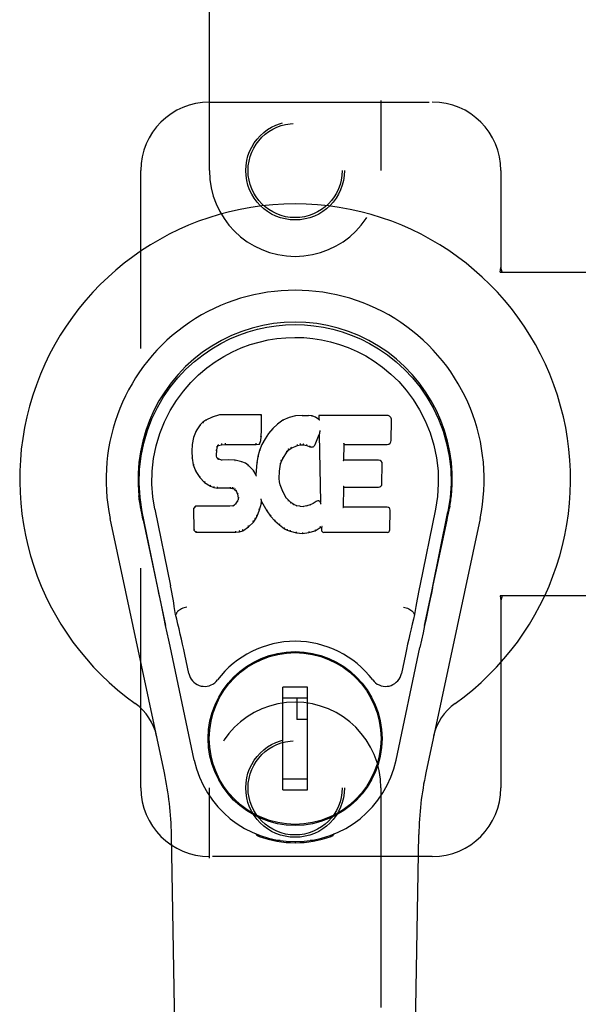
# Model space of a CAD drawing. Header units: inches. Extents: x 0 to 146, y 0 to 94.
# Tile 7 of 22: x 40.67 to 42.7, y 47.3 to 50.89. Entities that reach past the tile are written whole.
import ezdxf

# ---------------------------------------------------------------- set-up
doc = ezdxf.new("R2010")
doc.units = ezdxf.units.IN
doc.header["$LTSCALE"] = 8.008147
doc.header["$MEASUREMENT"] = 0
doc.linetypes.add('HIDDEN', pattern=[0.2, 0.1, -0.1])
doc.layers.add('DOOR_ASSEMBLY_LEFT', color=7, linetype='CONTINUOUS')

msp = doc.modelspace()

# ---------------------------------------------------------------- linework, layer by layer
at = {"layer": 'DOOR_ASSEMBLY_LEFT', "color": 8, "linetype": 'HIDDEN'}
for p, q in [((41.36, 50.34), (41.36, 52.1975)), ((41.985, 52.1975), (41.985, 50.34)), ((41.36, 50.59), (42.1725, 50.59)), ((41.11, 48.09), (41.11, 50.34)), ((42.4225, 50.34), (42.4225, 49.9869)), ((42.4195, 49.97), (42.4225, 49.9869)), ((42.4195, 49.97), (42.7404, 49.97)), ((42.4269, 49.97), (42.4225, 49.9869)), ((42.4195, 48.79), (42.4225, 48.7732)), ((42.7404, 48.79), (42.4195, 48.79)), ((42.4269, 48.79), (42.4225, 48.7732)), ((42.4225, 48.7732), (42.4225, 48.09)), ((41.36, 46.2325), (41.36, 48.09)), ((41.985, 48.09), (41.985, 46.2325)), ((42.1725, 47.84), (41.36, 47.84))]:
    msp.add_line(p, q, dxfattribs=at)
at = {"layer": 'DOOR_ASSEMBLY_LEFT', "color": 7, "linetype": 'Continuous'}
for p, q in [((41.3364, 49.4229), (41.3265, 49.4134)), ((41.3475, 49.4306), (41.3364, 49.4229)), ((41.3368, 49.4224), (41.3364, 49.4229)), ((41.3706, 49.4413), (41.3475, 49.4306)), ((41.3478, 49.4301), (41.3475, 49.4306)), ((41.3964, 49.4495), (41.3706, 49.4413)), ((41.3709, 49.4407), (41.3706, 49.4413)), ((41.3965, 49.4488), (41.3964, 49.4495)), ((41.5493, 49.4495), (41.3964, 49.4495)), ((41.5487, 49.4489), (41.5493, 49.4495)), ((41.5505, 49.3947), (41.5493, 49.4495)), ((41.6083, 49.416), (41.5912, 49.3996)), ((41.6279, 49.4303), (41.6083, 49.416)), ((41.6087, 49.4155), (41.6083, 49.416)), ((41.6504, 49.4403), (41.6279, 49.4303)), ((41.6283, 49.4298), (41.6279, 49.4303)), ((41.674, 49.4457), (41.6504, 49.4403)), ((41.6506, 49.4396), (41.6504, 49.4403)), ((41.6976, 49.448), (41.674, 49.4457)), ((41.6741, 49.445), (41.674, 49.4457)), ((41.6976, 49.4473), (41.6976, 49.448)), ((41.6976, 49.448), (41.7216, 49.4476)), ((41.7215, 49.4469), (41.7216, 49.4476)), ((41.7344, 49.4456), (41.7216, 49.4476)), ((41.7343, 49.4449), (41.7344, 49.4456)), ((41.7473, 49.4413), (41.7344, 49.4456)), ((41.747, 49.4408), (41.7473, 49.4413)), ((41.7594, 49.4334), (41.7473, 49.4413)), ((41.7592, 49.4474), (41.7594, 49.4334)), ((41.7598, 49.4468), (41.7592, 49.4474)), ((42.0079, 49.4474), (41.7592, 49.4474)), ((41.7594, 49.4334), (41.76, 49.4322)), ((42.0227, 49.3566), (42.024, 49.431)), ((41.3117, 49.3916), (41.3021, 49.3669)), ((41.3265, 49.4134), (41.3117, 49.3916)), ((41.3123, 49.3913), (41.3117, 49.3916)), ((41.327, 49.413), (41.3265, 49.4134)), ((41.5492, 49.3702), (41.5505, 49.3947)), ((41.5499, 49.3947), (41.5505, 49.3947)), ((41.576, 49.3819), (41.5627, 49.3626)), ((41.5912, 49.3996), (41.576, 49.3819)), ((41.5765, 49.3815), (41.576, 49.3819)), ((41.5916, 49.3992), (41.5912, 49.3996)), ((41.7609, 49.3813), (41.7604, 49.3784)), ((41.7611, 49.3832), (41.761, 49.3827)), ((41.7612, 49.3839), (41.7611, 49.3832)), ((41.7613, 49.3846), (41.7612, 49.3839)), ((41.7615, 49.3857), (41.7613, 49.3846)), ((41.7617, 49.3868), (41.7615, 49.3857)), ((41.7619, 49.388), (41.7617, 49.3868)), ((41.7621, 49.3894), (41.7619, 49.388)), ((41.7625, 49.3913), (41.7621, 49.3894)), ((41.7627, 49.3925), (41.7625, 49.3913)), ((41.3021, 49.3669), (41.297, 49.3419)), ((41.3026, 49.3667), (41.3021, 49.3669)), ((41.4174, 49.3461), (41.4175, 49.3447)), ((41.5304, 49.3447), (41.5303, 49.3461)), ((41.5427, 49.3438), (41.5431, 49.3433)), ((41.5431, 49.3433), (41.5476, 49.356)), ((41.547, 49.3561), (41.5476, 49.356)), ((41.5476, 49.356), (41.5492, 49.3702)), ((41.5486, 49.3703), (41.5492, 49.3702)), ((41.5627, 49.3626), (41.5516, 49.3419)), ((41.5632, 49.3623), (41.5627, 49.3626)), ((41.7455, 49.3416), (41.7604, 49.3784)), ((41.7604, 49.3784), (41.7647, 49.1313)), ((41.297, 49.3419), (41.2956, 49.3169)), ((41.2956, 49.3169), (41.2968, 49.2919)), ((41.2962, 49.3169), (41.2956, 49.3169)), ((41.2976, 49.3418), (41.297, 49.3419)), ((41.3857, 49.3052), (41.3866, 49.3192)), ((41.386, 49.3192), (41.3866, 49.3192)), ((41.3866, 49.3192), (41.3886, 49.3322)), ((41.388, 49.3324), (41.3886, 49.3322)), ((41.3886, 49.3322), (41.3902, 49.3355)), ((41.3897, 49.3359), (41.3902, 49.3355)), ((41.3902, 49.3355), (41.3928, 49.3377)), ((41.3925, 49.3382), (41.3928, 49.3377)), ((41.3928, 49.3377), (41.4041, 49.3411)), ((41.404, 49.3417), (41.4041, 49.3411)), ((41.4041, 49.3411), (41.4175, 49.3422)), ((41.4175, 49.3427), (41.4175, 49.3422)), ((41.4175, 49.3422), (41.5304, 49.3422)), ((41.5304, 49.3422), (41.5431, 49.3433)), ((41.5304, 49.3427), (41.5304, 49.3422)), ((41.543, 49.32), (41.5371, 49.2976)), ((41.5516, 49.3419), (41.543, 49.32)), ((41.5436, 49.3198), (41.543, 49.32)), ((41.5522, 49.3416), (41.5516, 49.3419)), ((41.6284, 49.2916), (41.6424, 49.3137)), ((41.6419, 49.3141), (41.6424, 49.3137)), ((41.6424, 49.3137), (41.6495, 49.3224)), ((41.6491, 49.3229), (41.6495, 49.3224)), ((41.6495, 49.3224), (41.6583, 49.3284)), ((41.658, 49.3289), (41.6583, 49.3284)), ((41.6583, 49.3284), (41.6817, 49.3381)), ((41.6815, 49.3387), (41.6817, 49.3381)), ((41.6817, 49.3381), (41.6924, 49.3409)), ((41.6924, 49.3414), (41.6924, 49.3409)), ((41.6924, 49.3409), (41.7033, 49.3407)), ((41.7034, 49.3413), (41.7033, 49.3407)), ((41.7033, 49.3407), (41.7147, 49.338)), ((41.7149, 49.3386), (41.7147, 49.338)), ((41.7147, 49.338), (41.7264, 49.3335)), ((41.7266, 49.334), (41.7264, 49.3335)), ((41.8503, 49.2848), (41.8513, 49.3421)), ((41.8507, 49.3426), (41.8513, 49.3421)), ((41.8513, 49.3421), (42.0079, 49.3421)), ((41.2974, 49.292), (41.2968, 49.2919)), ((41.2968, 49.2919), (41.3014, 49.267)), ((41.3851, 49.3052), (41.3857, 49.3052)), ((41.3856, 49.2992), (41.3862, 49.2993)), ((41.3862, 49.2993), (41.3857, 49.3052)), ((41.3876, 49.2947), (41.3862, 49.2993)), ((41.387, 49.2944), (41.3876, 49.2947)), ((41.3903, 49.291), (41.3876, 49.2947)), ((41.3898, 49.2905), (41.3903, 49.291)), ((41.394, 49.2883), (41.3903, 49.291)), ((41.3937, 49.2877), (41.394, 49.2883)), ((41.4054, 49.285), (41.394, 49.2883)), ((41.4285, 49.2858), (41.4054, 49.285)), ((41.4054, 49.2843), (41.4054, 49.285)), ((41.4285, 49.2851), (41.4285, 49.2858)), ((41.4535, 49.2844), (41.4285, 49.2858)), ((41.4285, 49.2845), (41.4285, 49.2851)), ((41.4534, 49.2838), (41.4535, 49.2844)), ((41.4786, 49.2789), (41.4535, 49.2844)), ((41.4784, 49.2783), (41.4786, 49.2789)), ((41.4911, 49.2732), (41.4786, 49.2789)), ((41.4908, 49.2727), (41.4911, 49.2732)), ((41.5022, 49.2654), (41.4911, 49.2732)), ((41.5332, 49.2748), (41.5295, 49.2327)), ((41.5371, 49.2976), (41.5332, 49.2748)), ((41.5338, 49.2747), (41.5332, 49.2748)), ((41.5376, 49.2974), (41.5371, 49.2976)), ((41.6194, 49.2698), (41.6229, 49.2809)), ((41.6224, 49.2811), (41.6229, 49.2809)), ((41.6229, 49.2809), (41.6284, 49.2916)), ((41.6279, 49.2919), (41.6284, 49.2916)), ((41.8497, 49.2842), (41.8503, 49.2848)), ((41.9769, 49.2848), (41.8503, 49.2848)), ((41.302, 49.2672), (41.3014, 49.267)), ((41.3014, 49.267), (41.3107, 49.2433)), ((41.3113, 49.2436), (41.3107, 49.2433)), ((41.3107, 49.2433), (41.3247, 49.222)), ((41.5018, 49.2649), (41.5022, 49.2654)), ((41.5204, 49.2471), (41.5022, 49.2654)), ((41.5199, 49.2468), (41.5204, 49.2471)), ((41.5295, 49.2327), (41.5204, 49.2471)), ((41.6147, 49.2182), (41.6159, 49.2442)), ((41.6153, 49.2443), (41.6159, 49.2442)), ((41.6159, 49.2442), (41.6194, 49.2698)), ((41.6188, 49.2699), (41.6194, 49.2698)), ((41.989, 49.1981), (41.9903, 49.2713)), ((41.3252, 49.2223), (41.3247, 49.222)), ((41.3247, 49.222), (41.3425, 49.2037)), ((41.3428, 49.2041), (41.3425, 49.2037)), ((41.3425, 49.2037), (41.3639, 49.1898)), ((41.53, 49.2308), (41.5295, 49.2327)), ((41.6141, 49.2181), (41.6147, 49.2182)), ((41.6157, 49.206), (41.6147, 49.2182)), ((41.6151, 49.2059), (41.6157, 49.206)), ((41.6183, 49.1942), (41.6157, 49.206)), ((41.3641, 49.1903), (41.3639, 49.1898)), ((41.3639, 49.1898), (41.3765, 49.1852)), ((41.3766, 49.1857), (41.3765, 49.1852)), ((41.3765, 49.1852), (41.3894, 49.183)), ((41.3895, 49.1835), (41.3894, 49.183)), ((41.4372, 49.1825), (41.3894, 49.183)), ((41.4373, 49.1831), (41.4372, 49.1825)), ((41.4372, 49.1825), (41.4436, 49.1819)), ((41.4437, 49.1825), (41.4436, 49.1819)), ((41.4436, 49.1819), (41.4487, 49.1802)), ((41.449, 49.1807), (41.4487, 49.1802)), ((41.4487, 49.1802), (41.4532, 49.1769)), ((41.4535, 49.1773), (41.4532, 49.1769)), ((41.4532, 49.1769), (41.4571, 49.1723)), ((41.4576, 49.1726), (41.4571, 49.1723)), ((41.4571, 49.1723), (41.463, 49.1605)), ((41.6178, 49.194), (41.6183, 49.1942)), ((41.6278, 49.1702), (41.6183, 49.1942)), ((41.6272, 49.1699), (41.6278, 49.1702)), ((41.6402, 49.1478), (41.6278, 49.1702)), ((41.8485, 49.1133), (41.8498, 49.1863)), ((41.8493, 49.1869), (41.8498, 49.1863)), ((41.8498, 49.1863), (41.9769, 49.1863)), ((41.463, 49.1362), (41.4547, 49.1252)), ((41.4635, 49.1607), (41.463, 49.1605)), ((41.463, 49.1605), (41.4653, 49.1473)), ((41.4648, 49.1414), (41.463, 49.1362)), ((41.4635, 49.1359), (41.463, 49.1362)), ((41.4653, 49.1473), (41.4648, 49.1414)), ((41.4654, 49.1413), (41.4648, 49.1414)), ((41.4659, 49.1473), (41.4653, 49.1473)), ((41.5486, 49.1424), (41.5484, 49.1434)), ((41.5488, 49.1417), (41.5486, 49.1424)), ((41.5489, 49.141), (41.5488, 49.1417)), ((41.5491, 49.1403), (41.5489, 49.141)), ((41.5492, 49.1397), (41.5491, 49.1403)), ((41.5493, 49.1392), (41.5492, 49.1397)), ((41.5494, 49.1384), (41.5493, 49.1392)), ((41.5497, 49.1276), (41.5502, 49.1335)), ((41.5502, 49.1335), (41.5498, 49.1355)), ((41.5502, 49.1335), (41.5694, 49.0996)), ((41.6397, 49.1474), (41.6402, 49.1478)), ((41.6481, 49.1385), (41.6402, 49.1478)), ((41.6476, 49.138), (41.6481, 49.1385)), ((41.6574, 49.1301), (41.6481, 49.1385)), ((41.657, 49.1296), (41.6574, 49.1301)), ((41.6676, 49.1232), (41.6574, 49.1301)), ((41.7491, 49.1342), (41.7387, 49.127)), ((41.7494, 49.1336), (41.7491, 49.1342)), ((41.7647, 49.1313), (41.7647, 49.1312)), ((41.7653, 49.1291), (41.7647, 49.1312)), ((41.1089, 49.1144), (41.1084, 49.1172)), ((41.1085, 49.1171), (41.1099, 49.11)), ((41.111, 49.1034), (41.1089, 49.1144)), ((41.1116, 49.1004), (41.111, 49.1034)), ((41.1122, 49.0973), (41.1116, 49.1004)), ((41.1146, 49.0857), (41.1122, 49.0973)), ((41.172, 48.8195), (41.1155, 49.0964)), ((41.161, 49.1056), (41.218, 48.8267)), ((41.3097, 49.1164), (41.3017, 49.1083)), ((41.3017, 49.1083), (41.3031, 49.029)), ((41.3023, 49.108), (41.3017, 49.1083)), ((41.3714, 49.117), (41.3097, 49.1164)), ((41.3099, 49.1157), (41.3097, 49.1164)), ((41.4321, 49.1173), (41.3714, 49.117)), ((41.3714, 49.1163), (41.3714, 49.117)), ((41.3714, 49.1163), (41.3714, 49.1157)), ((41.4457, 49.1183), (41.4321, 49.1173)), ((41.4321, 49.1166), (41.4321, 49.1173)), ((41.4502, 49.1208), (41.4457, 49.1183)), ((41.4459, 49.1177), (41.4457, 49.1183)), ((41.4547, 49.1252), (41.4502, 49.1208)), ((41.4506, 49.1202), (41.4502, 49.1208)), ((41.4552, 49.1248), (41.4547, 49.1252)), ((41.5336, 49.0809), (41.5429, 49.1036)), ((41.5423, 49.1038), (41.5429, 49.1036)), ((41.5429, 49.1036), (41.5497, 49.1276)), ((41.5492, 49.1277), (41.5497, 49.1276)), ((41.5699, 49.0999), (41.5694, 49.0996)), ((41.5694, 49.0996), (41.5826, 49.0808)), ((41.6673, 49.1226), (41.6676, 49.1232)), ((41.6787, 49.1187), (41.6676, 49.1232)), ((41.6786, 49.1181), (41.6787, 49.1187)), ((41.6909, 49.1166), (41.6787, 49.1187)), ((41.6909, 49.1159), (41.6909, 49.1166)), ((41.6909, 49.1166), (41.7033, 49.1161)), ((41.7154, 49.1179), (41.7033, 49.1161)), ((41.7034, 49.1154), (41.7033, 49.1161)), ((41.7274, 49.1218), (41.7154, 49.1179)), ((41.7156, 49.1173), (41.7154, 49.1179)), ((41.7387, 49.127), (41.7274, 49.1218)), ((41.7276, 49.1212), (41.7274, 49.1218)), ((41.739, 49.1264), (41.7387, 49.127)), ((41.7674, 49.1237), (41.7667, 49.1258)), ((41.8479, 49.1126), (41.8485, 49.1133)), ((42.0085, 49.1133), (41.8485, 49.1133)), ((42.0177, 49.0306), (42.0189, 49.1027)), ((42.184, 49.1056), (42.127, 48.8267)), ((42.173, 48.8195), (42.2295, 49.0964)), ((42.2314, 49.0907), (42.233, 49.0984)), ((42.233, 49.0984), (42.2335, 49.1011)), ((42.2335, 49.1011), (42.2341, 49.1038)), ((42.2341, 49.1038), (42.2366, 49.1172)), ((42.2365, 49.1172), (42.2351, 49.11)), ((41.196, 48.1454), (40.9986, 49.0714)), ((41.1166, 49.076), (41.1146, 49.0857)), ((41.1186, 49.0665), (41.1166, 49.076)), ((41.1186, 49.0664), (41.2005, 48.6822)), ((41.5026, 49.0418), (41.5205, 49.0591)), ((41.52, 49.0594), (41.5205, 49.0591)), ((41.5205, 49.0591), (41.5279, 49.0696)), ((41.5274, 49.0699), (41.5279, 49.0696)), ((41.5279, 49.0696), (41.5336, 49.0809)), ((41.5331, 49.0811), (41.5336, 49.0809)), ((41.583, 49.0811), (41.5826, 49.0808)), ((41.5826, 49.0808), (41.5979, 49.0639)), ((41.5983, 49.0643), (41.5979, 49.0639)), ((41.5979, 49.0639), (41.6149, 49.0487)), ((42.1445, 48.6822), (42.2264, 49.0664)), ((42.3463, 49.0714), (42.149, 48.1454)), ((42.2264, 49.0665), (42.2284, 49.076)), ((42.2284, 49.076), (42.2314, 49.0907)), ((41.3037, 49.0292), (41.3031, 49.029)), ((41.3031, 49.029), (41.3107, 49.0216)), ((41.3109, 49.0222), (41.3107, 49.0216)), ((41.3107, 49.0216), (41.4569, 49.0216)), ((41.4568, 49.0241), (41.4567, 49.0255)), ((41.4568, 49.0222), (41.4569, 49.0216)), ((41.4569, 49.0216), (41.4696, 49.0233)), ((41.4695, 49.0238), (41.4696, 49.0233)), ((41.4696, 49.0233), (41.4818, 49.0276)), ((41.4815, 49.0281), (41.4818, 49.0276)), ((41.4818, 49.0276), (41.5026, 49.0418)), ((41.5023, 49.0422), (41.5026, 49.0418)), ((41.6153, 49.0492), (41.6149, 49.0487)), ((41.6149, 49.0487), (41.6332, 49.0348)), ((41.6335, 49.0353), (41.6332, 49.0348)), ((41.6332, 49.0348), (41.6437, 49.0294)), ((41.644, 49.0299), (41.6437, 49.0294)), ((41.6437, 49.0294), (41.6548, 49.0257)), ((41.6549, 49.0262), (41.6548, 49.0257)), ((41.6548, 49.0257), (41.6771, 49.02)), ((41.6999, 49.0175), (41.723, 49.0207)), ((41.7229, 49.0212), (41.723, 49.0207)), ((41.723, 49.0207), (41.7452, 49.0275)), ((41.745, 49.0281), (41.7452, 49.0275)), ((41.7452, 49.0275), (41.7638, 49.0387)), ((41.7636, 49.0393), (41.7638, 49.0387)), ((41.7638, 49.0387), (41.7682, 49.0387)), ((41.7687, 49.0393), (41.7682, 49.0387)), ((41.7682, 49.0387), (41.7683, 49.0306)), ((41.7774, 49.0216), (42.0085, 49.0216)), ((41.6772, 49.0206), (41.6771, 49.02)), ((41.6771, 49.02), (41.6999, 49.0175)), ((41.6999, 49.018), (41.6999, 49.0175)), ((41.2391, 48.7229), (41.237, 48.7225)), ((42.1059, 48.7229), (42.1079, 48.7225)), ((42.1331, 48.6283), (42.1274, 48.6014)), ((41.3048, 48.1918), (41.2165, 48.6065)), ((42.0402, 48.1918), (42.1274, 48.6014)), ((41.2852, 48.507), (41.2705, 48.5761)), ((42.0745, 48.5761), (42.0598, 48.507)), ((41.5249, 48.5502), (41.5249, 48.5459)), ((41.8201, 48.5502), (41.8201, 48.5459)), ((41.6272, 48.0831), (41.6272, 48.4571)), ((41.7178, 48.4571), (41.6272, 48.4571)), ((41.7178, 48.0831), (41.7178, 48.4571)), ((41.3924, 48.4178), (41.3967, 48.4178)), ((41.6272, 48.4178), (41.7178, 48.4178)), ((41.6784, 48.4178), (41.6784, 48.339)), ((41.9482, 48.4178), (41.9526, 48.4178)), ((41.7178, 48.339), (41.6784, 48.339)), ((41.3924, 48.1225), (41.3967, 48.1225)), ((41.7178, 48.1225), (41.6272, 48.1225)), ((41.9482, 48.1225), (41.9526, 48.1225)), ((41.6272, 48.0831), (41.7178, 48.0831)), ((41.5249, 47.99), (41.5249, 47.9944)), ((41.8201, 47.99), (41.8201, 47.9944)), ((41.294, 43.7806), (41.2217, 47.9199)), ((41.5338, 47.9165), (41.531, 47.9222)), ((41.5373, 47.9197), (41.5372, 47.9151)), ((41.8077, 47.9197), (41.8078, 47.9151)), ((41.814, 47.9222), (41.8112, 47.9165)), ((42.051, 43.7806), (42.1233, 47.9199)), ((41.6178, 47.8985), (41.5968, 47.8981)), ((41.6725, 47.8942), (41.6725, 47.8902)), ((41.7481, 47.8981), (41.7272, 47.8985))]:
    msp.add_line(p, q, dxfattribs=at)
for points in [[(41.1155, 49.0964), (41.1073, 49.149), (41.1041, 49.2008), (41.1055, 49.251), (41.1111, 49.2998), (41.1207, 49.347), (41.134, 49.3923), (41.1506, 49.4355), (41.1703, 49.4765), (41.1929, 49.5153), (41.218, 49.5516), (41.2454, 49.5853), (41.2746, 49.6162), (41.3052, 49.644), (41.3368, 49.6689), (41.369, 49.6908), (41.4017, 49.71), (41.4345, 49.7264), (41.4677, 49.7405), (41.5014, 49.7523), (41.5353, 49.7618), (41.5692, 49.7691), (41.6032, 49.7744), (41.6378, 49.7776), (41.6725, 49.7786)], [(41.6725, 49.7786), (41.7067, 49.7776), (41.7411, 49.7745), (41.7755, 49.7692), (41.8097, 49.7618), (41.8435, 49.7523), (41.8772, 49.7405), (41.9108, 49.7263), (41.944, 49.7096), (41.9766, 49.6904), (42.0087, 49.6685), (42.0406, 49.6434), (42.0713, 49.6152), (42.1004, 49.5844), (42.1276, 49.5507), (42.1528, 49.5143), (42.1753, 49.4753), (42.195, 49.434), (42.2116, 49.3905), (42.2246, 49.3455), (42.234, 49.2987), (42.2396, 49.2501), (42.2409, 49.1999), (42.2376, 49.1485), (42.2295, 49.0964)], [(41.161, 49.1056), (41.1538, 49.1514), (41.1506, 49.1975), (41.1516, 49.2442), (41.1568, 49.2909), (41.1663, 49.3372), (41.1797, 49.3822), (41.1968, 49.4249), (41.217, 49.4651), (41.24, 49.5023), (41.2652, 49.5366), (41.2921, 49.5676), (41.3205, 49.5956), (41.3501, 49.6207), (41.3806, 49.6429), (41.412, 49.6624), (41.4438, 49.6793), (41.4759, 49.6937), (41.5083, 49.7056), (41.5409, 49.7152), (41.5736, 49.7226), (41.6062, 49.7279), (41.6388, 49.731), (41.6714, 49.7321), (41.7039, 49.7311), (41.7364, 49.7282), (41.7688, 49.7231), (41.8013, 49.7159), (41.8338, 49.7066), (41.8661, 49.6949), (41.8981, 49.6808), (41.9297, 49.6643), (41.9608, 49.6452), (41.9914, 49.6233), (42.0212, 49.5985), (42.0499, 49.5708), (42.0771, 49.5399), (42.1027, 49.5058), (42.1261, 49.4685), (42.1469, 49.4278), (42.1645, 49.3847), (42.1781, 49.3397), (42.1878, 49.2934)], [(41.3369, 49.4225), (41.337, 49.4225), (41.3371, 49.4225), (41.3373, 49.4226), (41.3375, 49.4225), (41.3378, 49.4224), (41.3381, 49.4223)], [(41.3479, 49.4301), (41.348, 49.4301), (41.3481, 49.4301), (41.3482, 49.4301), (41.3484, 49.43), (41.3486, 49.4299), (41.3488, 49.4297)], [(41.3709, 49.4407), (41.371, 49.4407), (41.3711, 49.4406), (41.3712, 49.4406), (41.3713, 49.4405), (41.3714, 49.4404), (41.3716, 49.4402)], [(41.3965, 49.4488), (41.3966, 49.4488), (41.3966, 49.4488), (41.3967, 49.4487), (41.3967, 49.4486), (41.3968, 49.4484), (41.3968, 49.4483)], [(41.5481, 49.4488), (41.548, 49.4488), (41.5478, 49.4488), (41.5475, 49.4487), (41.5473, 49.4486), (41.547, 49.4484), (41.5468, 49.4483)], [(41.6099, 49.4154), (41.6096, 49.4155), (41.6094, 49.4156), (41.6092, 49.4156), (41.609, 49.4156), (41.6088, 49.4156), (41.6087, 49.4155)], [(41.6292, 49.4294), (41.629, 49.4296), (41.6288, 49.4297), (41.6287, 49.4298), (41.6285, 49.4298), (41.6284, 49.4298), (41.6282, 49.4297)], [(41.6512, 49.4392), (41.6511, 49.4393), (41.651, 49.4395), (41.6509, 49.4396), (41.6508, 49.4396), (41.6507, 49.4396), (41.6506, 49.4396)], [(41.6744, 49.4445), (41.6744, 49.4446), (41.6743, 49.4448), (41.6743, 49.4449), (41.6742, 49.445), (41.6742, 49.445), (41.6741, 49.445)], [(41.6977, 49.4468), (41.6977, 49.4469), (41.6976, 49.4471), (41.6976, 49.4472), (41.6976, 49.4473), (41.6976, 49.4473), (41.6976, 49.4473)], [(41.7214, 49.4463), (41.7214, 49.4465), (41.7214, 49.4466), (41.7215, 49.4468), (41.7215, 49.4468), (41.7215, 49.4469), (41.7215, 49.4469)], [(41.7338, 49.4444), (41.7339, 49.4446), (41.734, 49.4447), (41.7341, 49.4448), (41.7342, 49.4449), (41.7342, 49.4449), (41.7343, 49.4449)], [(41.7462, 49.4404), (41.7463, 49.4405), (41.7465, 49.4406), (41.7466, 49.4407), (41.7468, 49.4408), (41.7469, 49.4408), (41.747, 49.4408)], [(41.7618, 49.4462), (41.7615, 49.4464), (41.7613, 49.4465), (41.761, 49.4466), (41.7608, 49.4467), (41.7606, 49.4467), (41.7604, 49.4468)], [(41.7621, 49.4299), (41.7618, 49.4304), (41.7615, 49.4308), (41.7612, 49.4312), (41.7609, 49.4315), (41.7607, 49.4317), (41.7604, 49.4319)], [(41.3124, 49.3914), (41.3125, 49.3915), (41.3128, 49.3917), (41.313, 49.3918), (41.3133, 49.3918), (41.3137, 49.3918), (41.314, 49.3917)], [(41.327, 49.413), (41.3272, 49.4132), (41.3274, 49.4132), (41.3276, 49.4133), (41.3279, 49.4132), (41.3282, 49.4132), (41.3285, 49.4131)], [(41.5499, 49.3946), (41.5498, 49.395), (41.5496, 49.3954), (41.5493, 49.3957), (41.5489, 49.3959), (41.5484, 49.396), (41.5479, 49.3961)], [(41.5781, 49.3817), (41.5778, 49.3817), (41.5775, 49.3818), (41.5772, 49.3818), (41.5769, 49.3817), (41.5767, 49.3816), (41.5765, 49.3815)], [(41.5931, 49.3992), (41.5928, 49.3993), (41.5925, 49.3994), (41.5923, 49.3994), (41.592, 49.3994), (41.5918, 49.3993), (41.5916, 49.3992)], [(41.761, 49.3821), (41.7609, 49.3819), (41.7609, 49.3817), (41.7609, 49.3815)], [(41.761, 49.3827), (41.761, 49.3825), (41.761, 49.3823), (41.761, 49.3821)], [(41.3027, 49.3668), (41.3028, 49.3671), (41.3031, 49.3673), (41.3034, 49.3674), (41.3037, 49.3675), (41.3041, 49.3676), (41.3045, 49.3675)], [(41.4036, 49.345), (41.4038, 49.3446), (41.4039, 49.3441), (41.404, 49.3436), (41.4041, 49.343), (41.4041, 49.3425), (41.4042, 49.3421), (41.4041, 49.3418), (41.404, 49.3417)], [(41.4175, 49.3447), (41.4175, 49.3442), (41.4175, 49.3437), (41.4175, 49.3433), (41.4175, 49.343), (41.4175, 49.3428), (41.4175, 49.3427)], [(41.5304, 49.3427), (41.5304, 49.3428), (41.5304, 49.343), (41.5304, 49.3433), (41.5304, 49.3437), (41.5304, 49.3442), (41.5304, 49.3447)], [(41.5427, 49.3441), (41.5428, 49.3444), (41.5427, 49.3447), (41.5426, 49.3451), (41.5424, 49.3455), (41.5422, 49.3459), (41.5419, 49.3463), (41.5416, 49.3467), (41.5412, 49.347)], [(41.547, 49.3562), (41.5469, 49.3566), (41.5468, 49.3569), (41.5465, 49.3573), (41.5461, 49.3576), (41.5456, 49.3578), (41.545, 49.3579)], [(41.5486, 49.3703), (41.5485, 49.3707), (41.5483, 49.371), (41.548, 49.3713), (41.5476, 49.3716), (41.5471, 49.3717), (41.5466, 49.3718)], [(41.5649, 49.3626), (41.5646, 49.3627), (41.5642, 49.3627), (41.5639, 49.3627), (41.5637, 49.3626), (41.5634, 49.3625), (41.5632, 49.3622)], [(41.6924, 49.3414), (41.6924, 49.3415), (41.6924, 49.3417), (41.6924, 49.3421), (41.6924, 49.3426), (41.6924, 49.3431), (41.6923, 49.3437), (41.6922, 49.3443), (41.6921, 49.3448)], [(41.7034, 49.3413), (41.7033, 49.3413), (41.7033, 49.3416), (41.7033, 49.3419), (41.7033, 49.3424), (41.7033, 49.3429), (41.7034, 49.3435), (41.7035, 49.3441), (41.7036, 49.3446)], [(41.8487, 49.346), (41.849, 49.3458), (41.8493, 49.3456), (41.8495, 49.3453), (41.8497, 49.3451), (41.8499, 49.3448), (41.8501, 49.3446)], [(41.8501, 49.3446), (41.8503, 49.3443), (41.8504, 49.3441), (41.8505, 49.3438), (41.8506, 49.3436), (41.8507, 49.3434), (41.8507, 49.3432)], [(41.2962, 49.317), (41.2963, 49.3173), (41.2965, 49.3176), (41.2968, 49.3179), (41.2972, 49.3181), (41.2977, 49.3182), (41.2982, 49.3183)], [(41.2976, 49.3418), (41.2978, 49.3421), (41.298, 49.3424), (41.2983, 49.3426), (41.2987, 49.3428), (41.2991, 49.3429), (41.2996, 49.3429)], [(41.384, 49.3208), (41.3846, 49.3207), (41.385, 49.3206), (41.3854, 49.3203), (41.3858, 49.32), (41.386, 49.3196), (41.386, 49.3192)], [(41.3861, 49.3344), (41.3866, 49.3342), (41.3871, 49.334), (41.3875, 49.3337), (41.3878, 49.3334), (41.388, 49.333), (41.388, 49.3326)], [(41.3881, 49.3385), (41.3887, 49.3382), (41.3892, 49.3378), (41.3895, 49.3374), (41.3898, 49.3369), (41.3899, 49.3365), (41.3898, 49.336)], [(41.3915, 49.3413), (41.3919, 49.341), (41.3921, 49.3406), (41.3924, 49.3401), (41.3926, 49.3396), (41.3927, 49.3392), (41.3927, 49.3388), (41.3927, 49.3385), (41.3926, 49.3382)], [(41.5455, 49.3206), (41.5451, 49.3206), (41.5447, 49.3206), (41.5443, 49.3205), (41.544, 49.3203), (41.5438, 49.3201), (41.5436, 49.3198)], [(41.5539, 49.3422), (41.5536, 49.3422), (41.5532, 49.3422), (41.5529, 49.3422), (41.5526, 49.342), (41.5523, 49.3418), (41.5521, 49.3416)], [(41.6419, 49.3141), (41.642, 49.3144), (41.642, 49.3147), (41.6419, 49.3151), (41.6417, 49.3155), (41.6414, 49.3158), (41.6411, 49.3161), (41.6407, 49.3164), (41.6403, 49.3166)], [(41.6492, 49.3229), (41.6493, 49.3232), (41.6493, 49.3235), (41.6492, 49.3239), (41.6491, 49.3243), (41.6488, 49.3247), (41.6485, 49.3251), (41.6482, 49.3254), (41.6477, 49.3257)], [(41.658, 49.3289), (41.6582, 49.3291), (41.6582, 49.3294), (41.6582, 49.3298), (41.6581, 49.3303), (41.6579, 49.3307), (41.6577, 49.3312), (41.6574, 49.3317), (41.657, 49.332)], [(41.6815, 49.3387), (41.6816, 49.3388), (41.6817, 49.3391), (41.6817, 49.3394), (41.6816, 49.3399), (41.6815, 49.3404), (41.6813, 49.3409), (41.6811, 49.3415), (41.6808, 49.3419)], [(41.7149, 49.3386), (41.7148, 49.3387), (41.7147, 49.339), (41.7147, 49.3393), (41.7147, 49.3398), (41.7148, 49.3403), (41.715, 49.3408), (41.7152, 49.3414), (41.7155, 49.3419)], [(41.7273, 49.3373), (41.727, 49.3369), (41.7268, 49.3364), (41.7266, 49.3359), (41.7264, 49.3354), (41.7264, 49.3349), (41.7263, 49.3345), (41.7264, 49.3342), (41.7266, 49.334)], [(41.2974, 49.292), (41.2975, 49.2924), (41.2977, 49.2928), (41.298, 49.2931), (41.2984, 49.2933), (41.2989, 49.2935), (41.2994, 49.2936)], [(41.3832, 49.3066), (41.3837, 49.3065), (41.3841, 49.3064), (41.3845, 49.3062), (41.3848, 49.3059), (41.3851, 49.3056), (41.3851, 49.3052)], [(41.3836, 49.3002), (41.3841, 49.3002), (41.3845, 49.3001), (41.3848, 49.3), (41.3851, 49.2998), (41.3854, 49.2996), (41.3855, 49.2993)], [(41.3853, 49.2949), (41.3856, 49.2949), (41.3859, 49.2949), (41.3862, 49.2949), (41.3865, 49.2948), (41.3868, 49.2947), (41.3869, 49.2945)], [(41.3884, 49.2905), (41.3887, 49.2906), (41.3889, 49.2907), (41.3892, 49.2907), (41.3894, 49.2907), (41.3896, 49.2906), (41.3897, 49.2906)], [(41.3928, 49.2873), (41.393, 49.2874), (41.3931, 49.2875), (41.3933, 49.2876), (41.3934, 49.2877), (41.3935, 49.2877), (41.3936, 49.2877)], [(41.4051, 49.2838), (41.4052, 49.2839), (41.4052, 49.2841), (41.4053, 49.2842), (41.4053, 49.2843), (41.4053, 49.2843), (41.4054, 49.2843)], [(41.4532, 49.2832), (41.4532, 49.2834), (41.4533, 49.2835), (41.4533, 49.2837), (41.4533, 49.2837), (41.4534, 49.2838), (41.4534, 49.2838)], [(41.4778, 49.2778), (41.4779, 49.278), (41.4781, 49.2781), (41.4782, 49.2782), (41.4782, 49.2783), (41.4783, 49.2783), (41.4784, 49.2783)], [(41.4898, 49.2724), (41.4901, 49.2725), (41.4903, 49.2726), (41.4904, 49.2727), (41.4905, 49.2727), (41.4907, 49.2727), (41.4908, 49.2727)], [(41.5357, 49.2758), (41.5353, 49.2758), (41.5348, 49.2757), (41.5344, 49.2756), (41.5341, 49.2754), (41.5339, 49.2751), (41.5338, 49.2747)], [(41.5396, 49.2984), (41.5391, 49.2984), (41.5387, 49.2983), (41.5383, 49.2982), (41.538, 49.298), (41.5378, 49.2977), (41.5376, 49.2974)], [(41.6224, 49.2812), (41.6224, 49.2816), (41.6223, 49.282), (41.622, 49.2824), (41.6216, 49.2828), (41.6211, 49.2831), (41.6206, 49.2832)], [(41.6279, 49.2919), (41.628, 49.2923), (41.6279, 49.2928), (41.6277, 49.2932), (41.6273, 49.2937), (41.6268, 49.294), (41.6262, 49.2942)], [(41.8477, 49.2836), (41.8479, 49.2838), (41.8482, 49.2839), (41.8484, 49.284), (41.8486, 49.2841), (41.8489, 49.2842), (41.849, 49.2842)], [(42.1878, 49.2934), (42.1932, 49.2459), (42.1944, 49.1983), (42.1913, 49.1517), (42.184, 49.1056)], [(41.302, 49.2673), (41.302, 49.2677), (41.3022, 49.2681), (41.3025, 49.2684), (41.3028, 49.2687), (41.3033, 49.269), (41.3039, 49.2691)], [(41.3112, 49.2437), (41.3112, 49.2441), (41.3113, 49.2445), (41.3116, 49.2449), (41.3119, 49.2453), (41.3124, 49.2456), (41.313, 49.2459)], [(41.5005, 49.2648), (41.5008, 49.2649), (41.501, 49.265), (41.5012, 49.265), (41.5014, 49.265), (41.5016, 49.265), (41.5017, 49.2649)], [(41.5183, 49.2469), (41.5186, 49.247), (41.5189, 49.247), (41.5192, 49.247), (41.5194, 49.247), (41.5196, 49.2469), (41.5198, 49.2468)], [(41.6153, 49.2443), (41.6152, 49.2447), (41.615, 49.245), (41.6147, 49.2453), (41.6143, 49.2456), (41.6138, 49.2457), (41.6133, 49.2458)], [(41.6188, 49.27), (41.6188, 49.2704), (41.6186, 49.2708), (41.6183, 49.2711), (41.6179, 49.2714), (41.6174, 49.2716), (41.6169, 49.2717)], [(41.3251, 49.2224), (41.325, 49.2227), (41.325, 49.223), (41.3251, 49.2234), (41.3253, 49.2237), (41.3256, 49.2241), (41.3259, 49.2244), (41.3263, 49.2247), (41.3267, 49.2249)], [(41.3428, 49.2042), (41.3427, 49.2044), (41.3426, 49.2047), (41.3427, 49.2051), (41.3428, 49.2055), (41.3431, 49.2059), (41.3434, 49.2063), (41.3437, 49.2067), (41.3441, 49.207)], [(41.5314, 49.2262), (41.5309, 49.2281), (41.5307, 49.2289), (41.5304, 49.2297), (41.5303, 49.2302), (41.5301, 49.2306)], [(41.6141, 49.2182), (41.614, 49.2185), (41.6138, 49.2189), (41.6135, 49.2191), (41.6131, 49.2193), (41.6126, 49.2194), (41.6121, 49.2195)], [(41.6151, 49.206), (41.615, 49.2063), (41.6147, 49.2065), (41.6144, 49.2067), (41.614, 49.2069), (41.6136, 49.207), (41.6132, 49.207)], [(41.3641, 49.1903), (41.364, 49.1905), (41.3639, 49.1908), (41.3639, 49.1912), (41.364, 49.1916), (41.3642, 49.1921), (41.3644, 49.1926), (41.3647, 49.1931), (41.365, 49.1935)], [(41.3766, 49.1857), (41.3765, 49.1858), (41.3765, 49.1861), (41.3765, 49.1864), (41.3765, 49.1869), (41.3766, 49.1874), (41.3768, 49.188), (41.3769, 49.1885), (41.3772, 49.189)], [(41.3895, 49.1835), (41.3895, 49.1836), (41.3894, 49.1838), (41.3894, 49.1842), (41.3894, 49.1847), (41.3895, 49.1852), (41.3895, 49.1858), (41.3896, 49.1864), (41.3897, 49.1869)], [(41.4373, 49.1831), (41.4372, 49.1831), (41.4372, 49.1834), (41.4372, 49.1837), (41.4372, 49.1842), (41.4372, 49.1847), (41.4373, 49.1853), (41.4373, 49.1859), (41.4374, 49.1864)], [(41.4437, 49.1825), (41.4436, 49.1826), (41.4436, 49.1828), (41.4436, 49.1832), (41.4436, 49.1836), (41.4437, 49.1842), (41.4438, 49.1847), (41.444, 49.1853), (41.4442, 49.1858)], [(41.4489, 49.1807), (41.4488, 49.1809), (41.4487, 49.1812), (41.4487, 49.1816), (41.4488, 49.1821), (41.449, 49.1826), (41.4493, 49.183), (41.4496, 49.1835), (41.4499, 49.1839)], [(41.4536, 49.1773), (41.4534, 49.1776), (41.4533, 49.1779), (41.4534, 49.1783), (41.4536, 49.1787), (41.4538, 49.1791), (41.4541, 49.1795), (41.4545, 49.1798), (41.4549, 49.1801)], [(41.4575, 49.1727), (41.4574, 49.1731), (41.4575, 49.1735), (41.4578, 49.174), (41.4581, 49.1744), (41.4586, 49.1748), (41.4592, 49.1751)], [(41.6177, 49.194), (41.6176, 49.1943), (41.6173, 49.1945), (41.617, 49.1947), (41.6167, 49.1948), (41.6163, 49.1948), (41.6159, 49.1948)], [(41.6272, 49.1699), (41.627, 49.1701), (41.6268, 49.1703), (41.6265, 49.1704), (41.6262, 49.1705), (41.6258, 49.1705), (41.6254, 49.1704)], [(41.8473, 49.1902), (41.8476, 49.19), (41.8478, 49.1898), (41.848, 49.1896), (41.8483, 49.1893), (41.8485, 49.1891), (41.8487, 49.1888)], [(41.8487, 49.1888), (41.8488, 49.1886), (41.849, 49.1883), (41.8491, 49.1881), (41.8492, 49.1879), (41.8492, 49.1876), (41.8492, 49.1875)], [(41.1084, 49.1172), (41.1073, 49.1235), (41.1063, 49.1298), (41.1053, 49.136), (41.1045, 49.1423), (41.1037, 49.1485), (41.103, 49.1546)], [(41.4635, 49.1608), (41.4635, 49.1612), (41.4637, 49.1616), (41.464, 49.162), (41.4644, 49.1623), (41.4649, 49.1625), (41.4654, 49.1627)], [(41.4636, 49.136), (41.4638, 49.1362), (41.464, 49.1363), (41.4643, 49.1364), (41.4646, 49.1364), (41.4649, 49.1364), (41.4653, 49.1363)], [(41.4655, 49.1414), (41.4656, 49.1417), (41.4659, 49.1419), (41.4662, 49.1421), (41.4665, 49.1422), (41.4669, 49.1422), (41.4674, 49.1422)], [(41.4659, 49.1474), (41.466, 49.1477), (41.4662, 49.148), (41.4666, 49.1483), (41.467, 49.1485), (41.4674, 49.1487), (41.4679, 49.1487)], [(41.5492, 49.1278), (41.5491, 49.1282), (41.5489, 49.1285), (41.5486, 49.1289), (41.5482, 49.1291), (41.5477, 49.1293), (41.5472, 49.1294)], [(41.5496, 49.1372), (41.5496, 49.1376), (41.5496, 49.1378), (41.5494, 49.1384)], [(41.5498, 49.1357), (41.5498, 49.1358), (41.5498, 49.136), (41.5498, 49.1361), (41.5498, 49.1363), (41.5498, 49.1365), (41.5497, 49.1368), (41.5497, 49.137), (41.5496, 49.1372)], [(41.6381, 49.1477), (41.6384, 49.1478), (41.6387, 49.1478), (41.639, 49.1478), (41.6392, 49.1477), (41.6394, 49.1476), (41.6396, 49.1475)], [(41.6462, 49.138), (41.6465, 49.1381), (41.6468, 49.1382), (41.647, 49.1382), (41.6472, 49.1382), (41.6475, 49.1381), (41.6477, 49.138)], [(41.6558, 49.1294), (41.6561, 49.1296), (41.6564, 49.1297), (41.6565, 49.1297), (41.6567, 49.1297), (41.6569, 49.1297), (41.6571, 49.1296)], [(41.7646, 49.1313), (41.7639, 49.1322), (41.7633, 49.133), (41.7625, 49.1337), (41.7618, 49.1343), (41.7611, 49.1348), (41.7603, 49.1352), (41.7595, 49.1355), (41.7587, 49.1358), (41.7579, 49.136), (41.7571, 49.1362), (41.7563, 49.1363), (41.7555, 49.1363)], [(41.7667, 49.1258), (41.7663, 49.1268), (41.766, 49.1276), (41.7658, 49.1283), (41.7655, 49.1288)], [(42.2365, 49.1172), (42.2376, 49.1236), (42.2387, 49.1299), (42.2396, 49.1362), (42.2405, 49.1424), (42.2413, 49.1486), (42.242, 49.1546)], [(41.3026, 49.1083), (41.3028, 49.1084), (41.3031, 49.1085), (41.3033, 49.1086), (41.3037, 49.1087), (41.304, 49.1086), (41.3043, 49.1086)], [(41.31, 49.1157), (41.3101, 49.1157), (41.3103, 49.1157), (41.3104, 49.1156), (41.3105, 49.1155), (41.3106, 49.1153), (41.3108, 49.1152)], [(41.4321, 49.1166), (41.4321, 49.1166), (41.4321, 49.1165), (41.4322, 49.1165), (41.4322, 49.1163), (41.4322, 49.1162), (41.4322, 49.116)], [(41.4459, 49.1177), (41.446, 49.1177), (41.4461, 49.1176), (41.4462, 49.1176), (41.4463, 49.1175), (41.4464, 49.1173), (41.4465, 49.1172)], [(41.4507, 49.1203), (41.4508, 49.1203), (41.451, 49.1203), (41.4512, 49.1203), (41.4514, 49.1203), (41.4516, 49.1202), (41.4518, 49.12)], [(41.4552, 49.1247), (41.4554, 49.1249), (41.4556, 49.125), (41.4559, 49.125), (41.4561, 49.125), (41.4564, 49.1249), (41.4567, 49.1248)], [(41.5423, 49.1038), (41.5423, 49.1042), (41.5422, 49.1047), (41.5419, 49.1051), (41.5415, 49.1054), (41.541, 49.1057), (41.5404, 49.1058)], [(41.5698, 49.0999), (41.5697, 49.1003), (41.5698, 49.1008), (41.5701, 49.1012), (41.5705, 49.1017), (41.571, 49.102), (41.5715, 49.1023)], [(41.6664, 49.1223), (41.6666, 49.1225), (41.6668, 49.1226), (41.6669, 49.1226), (41.6671, 49.1227), (41.6672, 49.1227), (41.6673, 49.1226)], [(41.678, 49.1176), (41.6782, 49.1178), (41.6783, 49.1179), (41.6783, 49.118), (41.6784, 49.1181), (41.6785, 49.1181), (41.6786, 49.1181)], [(41.6907, 49.1154), (41.6907, 49.1155), (41.6907, 49.1157), (41.6908, 49.1158), (41.6908, 49.1159), (41.6908, 49.1159), (41.6909, 49.1159)], [(41.7035, 49.1149), (41.7035, 49.115), (41.7034, 49.1152), (41.7034, 49.1153), (41.7034, 49.1154), (41.7034, 49.1154), (41.7034, 49.1154)], [(41.716, 49.1168), (41.7159, 49.1169), (41.7158, 49.1171), (41.7158, 49.1172), (41.7157, 49.1172), (41.7156, 49.1173), (41.7156, 49.1173)], [(41.7283, 49.1207), (41.7282, 49.1209), (41.728, 49.121), (41.7279, 49.1211), (41.7278, 49.1212), (41.7277, 49.1212), (41.7276, 49.1212)], [(41.7399, 49.1261), (41.7397, 49.1263), (41.7395, 49.1264), (41.7394, 49.1264), (41.7392, 49.1265), (41.7391, 49.1265), (41.739, 49.1264)], [(41.8459, 49.112), (41.8462, 49.1122), (41.8464, 49.1123), (41.8467, 49.1125), (41.8469, 49.1125), (41.8471, 49.1126), (41.8473, 49.1126)], [(41.52, 49.0594), (41.5202, 49.0597), (41.5202, 49.0601), (41.5201, 49.0605), (41.5199, 49.0608), (41.5197, 49.0612), (41.5194, 49.0616), (41.519, 49.0619), (41.5185, 49.0621)], [(41.5273, 49.0699), (41.5275, 49.0703), (41.5274, 49.0708), (41.5271, 49.0713), (41.5267, 49.0717), (41.5262, 49.0721), (41.5257, 49.0723)], [(41.5331, 49.0811), (41.5332, 49.0815), (41.5331, 49.082), (41.5328, 49.0824), (41.5324, 49.0828), (41.5319, 49.0831), (41.5313, 49.0833)], [(41.583, 49.0812), (41.5829, 49.0815), (41.5829, 49.0818), (41.583, 49.0822), (41.5832, 49.0826), (41.5834, 49.0829), (41.5838, 49.0833), (41.5842, 49.0835), (41.5846, 49.0837)], [(41.5983, 49.0643), (41.5981, 49.0646), (41.5981, 49.0649), (41.5981, 49.0652), (41.5983, 49.0656), (41.5985, 49.066), (41.5988, 49.0664), (41.5992, 49.0668), (41.5997, 49.0671)], [(41.3037, 49.0296), (41.3038, 49.03), (41.304, 49.0304), (41.3043, 49.0307), (41.3046, 49.031), (41.3051, 49.0313), (41.3057, 49.0315)], [(41.3109, 49.0222), (41.3108, 49.0224), (41.3107, 49.0226), (41.3107, 49.0229), (41.3108, 49.0233), (41.3109, 49.0237), (41.311, 49.0241)], [(41.311, 49.0241), (41.3111, 49.0244), (41.3112, 49.0246), (41.3114, 49.0249), (41.3115, 49.0251), (41.3116, 49.0253), (41.3117, 49.0255)], [(41.4568, 49.0222), (41.4569, 49.0222), (41.4569, 49.0224), (41.4569, 49.0228), (41.4569, 49.0232), (41.4569, 49.0236), (41.4568, 49.0241)], [(41.4695, 49.0238), (41.4696, 49.0239), (41.4696, 49.0242), (41.4696, 49.0246), (41.4696, 49.025), (41.4695, 49.0255), (41.4694, 49.0261), (41.4692, 49.0267), (41.469, 49.0271)], [(41.4815, 49.0281), (41.4817, 49.0283), (41.4818, 49.0286), (41.4818, 49.029), (41.4817, 49.0294), (41.4815, 49.0299), (41.4813, 49.0304), (41.481, 49.0309), (41.4806, 49.0312)], [(41.5022, 49.0422), (41.5024, 49.0425), (41.5025, 49.0428), (41.5024, 49.0432), (41.5023, 49.0436), (41.5021, 49.044), (41.5018, 49.0445), (41.5014, 49.0448), (41.501, 49.0451)], [(41.6153, 49.0492), (41.6151, 49.0494), (41.6151, 49.0498), (41.6151, 49.0502), (41.6153, 49.0506), (41.6155, 49.051), (41.6158, 49.0514), (41.6162, 49.0518), (41.6166, 49.0521)], [(41.6335, 49.0353), (41.6334, 49.0355), (41.6333, 49.0358), (41.6333, 49.0362), (41.6334, 49.0366), (41.6336, 49.0371), (41.6339, 49.0376), (41.6342, 49.038), (41.6346, 49.0383)], [(41.6439, 49.0299), (41.6438, 49.0301), (41.6437, 49.0304), (41.6437, 49.0308), (41.6438, 49.0312), (41.644, 49.0317), (41.6442, 49.0322), (41.6444, 49.0327), (41.6447, 49.0331)], [(41.6549, 49.0262), (41.6548, 49.0263), (41.6547, 49.0266), (41.6547, 49.027), (41.6548, 49.0275), (41.6549, 49.028), (41.6551, 49.0286), (41.6553, 49.0291), (41.6555, 49.0295)], [(41.6772, 49.0206), (41.6771, 49.0207), (41.677, 49.0209), (41.677, 49.0213), (41.6771, 49.0217), (41.6771, 49.0223), (41.6772, 49.0228), (41.6774, 49.0234), (41.6775, 49.0239)], [(41.6999, 49.0214), (41.6999, 49.021), (41.6999, 49.0205), (41.6999, 49.0199)], [(41.7224, 49.0245), (41.7226, 49.0241), (41.7227, 49.0236), (41.7229, 49.0231), (41.723, 49.0226), (41.723, 49.0221), (41.723, 49.0217), (41.723, 49.0213), (41.7229, 49.0212)], [(41.7441, 49.0313), (41.7444, 49.0309), (41.7447, 49.0304), (41.7449, 49.03), (41.7451, 49.0295), (41.7452, 49.029), (41.7452, 49.0286), (41.7451, 49.0283), (41.745, 49.0281)], [(41.7631, 49.0426), (41.7632, 49.0424), (41.7633, 49.0422), (41.7634, 49.042), (41.7634, 49.0417), (41.7635, 49.0415), (41.7636, 49.0412)], [(41.7636, 49.0412), (41.7637, 49.0408), (41.7638, 49.0403), (41.7638, 49.04), (41.7638, 49.0396), (41.7638, 49.0394), (41.7637, 49.0393)], [(41.7693, 49.0412), (41.7692, 49.041), (41.769, 49.0407), (41.7689, 49.0405), (41.7688, 49.0403), (41.7688, 49.04), (41.7688, 49.0399)], [(41.7707, 49.0426), (41.7704, 49.0424), (41.7702, 49.0422), (41.7699, 49.042), (41.7697, 49.0417), (41.7695, 49.0415), (41.7693, 49.0412)], [(41.6999, 49.0199), (41.6999, 49.0188), (41.6999, 49.0184), (41.6999, 49.0181), (41.6999, 49.018)], [(41.2165, 48.6065), (41.2119, 48.6283), (41.2062, 48.6551), (41.2006, 48.6815), (41.1952, 48.7074), (41.19, 48.7324), (41.185, 48.7563), (41.1803, 48.7789), (41.176, 48.7999), (41.172, 48.8195)], [(42.173, 48.8195), (42.169, 48.7999), (42.1646, 48.7789), (42.1599, 48.7563), (42.155, 48.7324), (42.1498, 48.7074), (42.1443, 48.6815), (42.1388, 48.6551), (42.1331, 48.6283)], [(41.2779, 48.7484), (41.2728, 48.7474), (41.2678, 48.7461), (41.263, 48.7446), (41.2585, 48.7427), (41.2542, 48.7407), (41.2504, 48.7384), (41.2471, 48.736), (41.2443, 48.7335), (41.2421, 48.7309), (41.2404, 48.7283), (41.2395, 48.7257), (41.2391, 48.7232)], [(42.0671, 48.7484), (42.0722, 48.7474), (42.0772, 48.7461), (42.082, 48.7446), (42.0865, 48.7427), (42.0907, 48.7407), (42.0945, 48.7384), (42.0979, 48.736), (42.1007, 48.7335), (42.1029, 48.7309), (42.1045, 48.7283), (42.1055, 48.7257), (42.1059, 48.7232)], [(41.2391, 48.7232), (41.2391, 48.7231), (41.2391, 48.723), (41.2391, 48.723), (41.2391, 48.7229), (41.2391, 48.7229), (41.2391, 48.7229)], [(42.1059, 48.7229), (42.1059, 48.7229), (42.1059, 48.7229), (42.1059, 48.723), (42.1059, 48.723), (42.1059, 48.7231), (42.1059, 48.7232)], [(41.2852, 48.507), (41.2873, 48.4996), (41.2902, 48.4927), (41.294, 48.4862), (41.2985, 48.4803), (41.3037, 48.475), (41.3096, 48.4704), (41.316, 48.4666), (41.3228, 48.4636), (41.33, 48.4615), (41.3373, 48.4604), (41.3448, 48.4602), (41.3522, 48.4609), (41.3595, 48.4626), (41.3665, 48.4652), (41.3731, 48.4687), (41.3793, 48.473), (41.3848, 48.478), (41.3898, 48.4838)], [(41.9552, 48.4838), (41.9602, 48.478), (41.9657, 48.4729), (41.9719, 48.4687), (41.9785, 48.4652), (41.9855, 48.4626), (41.9928, 48.4609), (42.0002, 48.4602), (42.0077, 48.4604), (42.015, 48.4615), (42.0222, 48.4636), (42.029, 48.4666), (42.0354, 48.4704), (42.0413, 48.475), (42.0465, 48.4803), (42.0511, 48.4863), (42.0548, 48.4928), (42.0577, 48.4997), (42.0598, 48.507)], [(41.5338, 47.9165), (41.534, 47.9164), (41.536, 47.9156)], [(41.536, 47.9156), (41.5376, 47.9149), (41.5395, 47.9142), (41.5416, 47.9134)], [(41.5409, 47.9166), (41.5409, 47.9165), (41.5409, 47.9163), (41.5409, 47.9161), (41.541, 47.9158), (41.541, 47.9154), (41.5411, 47.9149), (41.5411, 47.9144), (41.5412, 47.9138), (41.5412, 47.9136)], [(41.8034, 47.9134), (41.8055, 47.9142), (41.8074, 47.9149), (41.809, 47.9156), (41.8102, 47.9161), (41.811, 47.9164), (41.8112, 47.9165)], [(41.8038, 47.9136), (41.8038, 47.9141), (41.8039, 47.9147), (41.8039, 47.9152), (41.804, 47.9156), (41.804, 47.916), (41.804, 47.9163), (41.8041, 47.9165), (41.8041, 47.9165)]]:
    msp.add_lwpolyline(points, dxfattribs=at)
at = {"layer": 'DOOR_ASSEMBLY_LEFT', "color": 8, "linetype": 'HIDDEN'}
for centre, radius in [((41.6725, 50.34), 0.18), ((41.6725, 50.34), 0.1715), ((41.6725, 48.09), 0.18), ((41.6725, 48.09), 0.1715)]:
    msp.add_circle(centre, radius, dxfattribs=at)
at = {"layer": 'DOOR_ASSEMBLY_LEFT', "color": 7, "linetype": 'Continuous'}
for radius in [0.3169, 0.313]:
    msp.add_circle((41.6725, 48.2701), radius, dxfattribs=at)
at = {"layer": 'DOOR_ASSEMBLY_LEFT', "color": 8, "linetype": 'HIDDEN'}
for centre, radius, start, end in [((41.36, 50.34), 0.25, 90, 180), ((42.1725, 50.34), 0.25, 0, 90), ((41.6725, 50.34), 0.3125, 180, 360), ((41.6725, 48.09), 0.3125, 0, 180), ((41.36, 48.09), 0.25, 180, 270), ((42.1725, 48.09), 0.25, 270, 360)]:
    msp.add_arc(centre, radius, start, end, dxfattribs=at)
at = {"layer": 'DOOR_ASSEMBLY_LEFT', "color": 7, "linetype": 'Continuous'}
for centre, radius, start, end in [((41.6725, 49.215), 1.0039, 305.5066, 234.4934), ((41.6725, 49.215), 0.689, 347.9703, 192.0297), ((41.6725, 49.215), 0.5727, 353.9465, 186.0535), ((41.6725, 48.2701), 0.3543, 37.0812, 142.9188), ((40.9751, 48.2375), 0.1969, 12.0297, 54.4934), ((42.3699, 48.2375), 0.1969, 125.5066, 167.9703), ((41.6725, 48.2701), 0.3759, 192.0247, 347.9753), ((40.0408, 47.8993), 1.1811, 1, 12.0297), ((43.3042, 47.8993), 1.1811, 167.9703, 179), ((41.6725, 48.2705), 0.3803, 249.8689, 290.1311)]:
    msp.add_arc(centre, radius, start, end, dxfattribs=at)
for centre, major_axis, ratio, start_param, end_param in [((41.5468, 49.4489), (0.00197, 0), 0.025114, -0.786719, -0.024118), ((41.7617, 49.4468), (0.00197, 0), 0.025118, -3.116464, -2.325954), ((41.762, 49.4309), (0.00199, -0.00132), 0.020652, -3.102743, -2.463868), ((42.0079, 49.4313), (0, 0.0161), 0.999848, -1.588252, 0), ((41.3174, 49.3988), (0.00508, 0.00754), 0.00518, -3.14111, -2.996917), ((41.3338, 49.4195), (0.0068, 0.00655), 0.004742, -3.141162, -3.013964), ((41.7608, 49.3864), (-0.00007, 0.00508), 0.009159, -3.095969, -2.840226), ((41.3068, 49.3772), (0.0041, 0.0105), 0.004273, -3.141291, -3.020229), ((41.5433, 49.3458), (0.00068, 0.00203), 0.016088, -3.702354, -3.152114), ((41.5479, 49.3647), (0.00094, 0.00857), 0.005495, -3.302393, -3.142137), ((42.0079, 49.3569), (0, 0.0148), 0.999848, -3.141593, -1.588252), ((41.389, 49.3388), (0.00095, 0.00638), 0.007192, -3.355813, -3.142604), ((41.3918, 49.3402), (0.00209, 0.00429), 0.008578, -3.403109, -3.143347), ((41.3963, 49.3414), (0.00383, 0.00321), 0.007171, 2.96981, 3.140158), ((41.6534, 49.3282), (0.00432, 0.00532), 0.00577, -3.304466, -3.142382), ((41.732, 49.3471), (0, 0.0146), 0.999848, -3.533459, -1.953533), ((41.8507, 49.3446), (0, 0.00197), 0.017455, -3.939332, -3.159046), ((41.383, 49.3076), (-0.00257, 0.00839), 0.005552, -3.300311, -3.142126), ((41.3835, 49.2993), (-0.00357, 0.00494), 0.007846, -3.360933, -3.142764), ((41.3846, 49.2944), (0.00526, -0.0039), 0.006775, -0.176276, -0.000946), ((41.3882, 49.2893), (0.00548, -0.00159), 0.007025, -0.140966, -0.001177), ((41.8477, 49.2842), (0.00197, 0), 0.025118, -0.815639, -0.025129), ((41.9769, 49.2715), (0, 0.0133), 0.999848, -1.588252, 0), ((41.3001, 49.2773), (-0.0019, 0.0101), 0.004568, -3.141227, -3.008321), ((41.3078, 49.2525), (-0.00347, 0.00889), 0.004705, -3.141171, -3.003628), ((41.5135, 49.2532), (-0.00642, 0.00646), 0.004954, -3.275719, -3.142061), ((41.5317, 49.2281), (-0.00174, 0.00274), 0.015087, 0.04445, 0.369523), ((41.444, 49.1845), (0.00499, -0.00375), 0.005785, 0.000903, 0.134339), ((41.4539, 49.1799), (-0.00361, 0.00727), 0.005338, -3.141007, -2.984653), ((41.8493, 49.1888), (0, 0.00197), 0.017455, -3.939332, -3.159046), ((41.9769, 49.1984), (0, 0.0121), 0.999848, -3.141593, -1.588252), ((41.4623, 49.1675), (-0.0012, 0.00679), 0.006717, -3.140718, -2.94213), ((41.4675, 49.1412), (0.00397, 0.00532), 0.007145, -3.140627, -2.942612), ((41.468, 49.1486), (0.00258, 0.00729), 0.006297, -3.140888, -2.96164), ((41.4666, 49.1549), (0.00064, 0.00765), 0.00631, -3.140878, -2.958148), ((41.5501, 49.139), (0.00028, 0.00351), 0.012838, -3.478921, -3.183776), ((41.6331, 49.1552), (-0.00658, 0.0078), 0.004485, -3.264946, -3.141961), ((41.7555, 49.1255), (0, 0.0108), 0.999848, 0, 0.641022), ((41.7673, 49.126), (-0.00202, 0.00309), 0.013288, 0.045758, 0.45434), ((41.3043, 49.11), (0.00193, 0.00197), 0.017814, -3.134444, -2.607219), ((41.3127, 49.1158), (0.00281, 0.00005), 0.01516, -3.135583, -2.872341), ((41.457, 49.1237), (0.00634, 0.00347), 0.005821, -3.140857, -3.001014), ((41.55, 49.1378), (0.0009, 0.0101), 0.004701, -3.278265, -3.141973), ((41.846, 49.1126), (0.00197, 0), 0.025118, -0.815639, -0.025129), ((42.0085, 49.1029), (0, 0.0104), 0.999848, -1.588252, 0), ((41.3037, 49.032), (-0.00002, 0.00277), 0.015238, -3.135438, -2.613777), ((41.309, 49.0241), (0.00197, -0.00197), 0.012341, 0.005109, 0.263735), ((41.7669, 49.0412), (0.00322, 0.00197), 0.009111, 3.002961, 3.139027), ((41.7774, 49.0307), (0, 0.00913), 0.999848, -4.694933, -3.141593), ((41.7687, 49.0412), (0, 0.00197), 0.017455, -3.124139, -2.343853), ((42.0085, 49.0307), (0, 0.00913), 0.999848, -3.141593, -1.588252), ((41.2338, 48.5761), (-0.0476, 0.3543), 0.069304, -1.154204, -0.794713), ((42.1111, 48.5761), (0.0476, 0.3543), 0.069304, 0.794713, 1.154204), ((41.2451, 48.5761), (-0.0758, 0.3543), 0.068378, -1.585432, -1.159525), ((42.0998, 48.5761), (0.0758, 0.3543), 0.068378, 1.159525, 1.585432)]:
    msp.add_ellipse(centre, major_axis=major_axis, ratio=ratio, start_param=start_param, end_param=end_param, dxfattribs=at)

doc.saveas('drawing.dxf')
